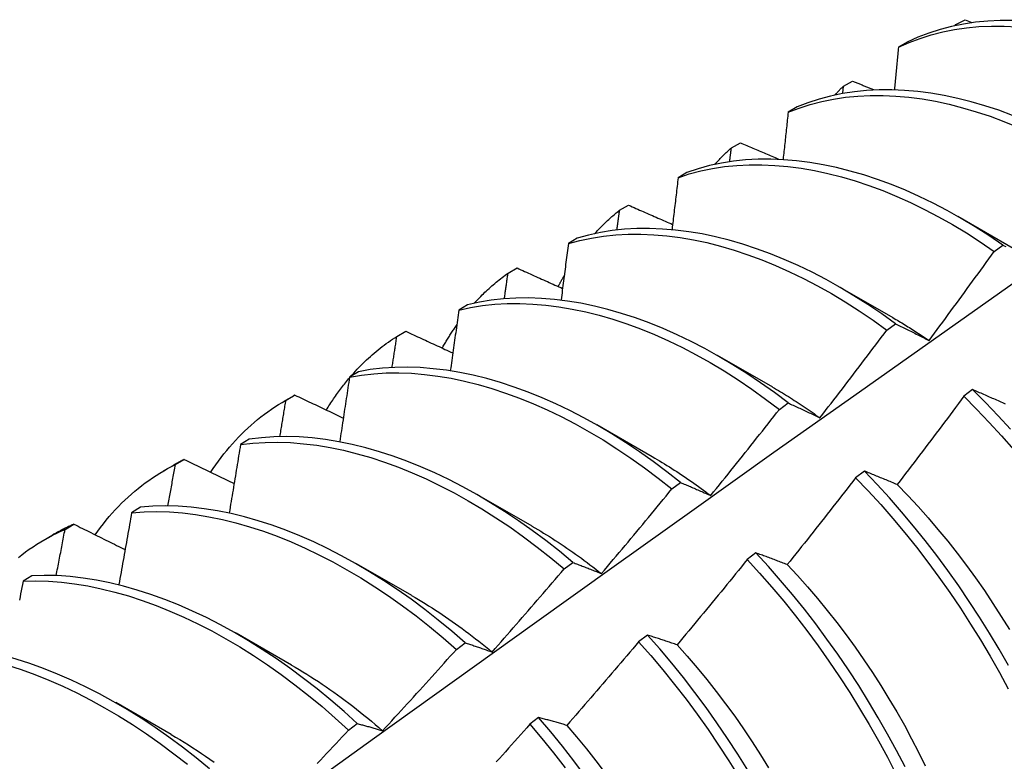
# Model space of a CAD drawing. Header units: inches. Extents: x 17 to 237, y 17 to 149.
# Tile 109 of 115: x 212.242 to 212.527, y 103.413 to 103.628. Entities that reach past the tile are written whole.
import ezdxf

# ---------------------------------------------------------------- set-up
doc = ezdxf.new("R2010")
doc.units = ezdxf.units.IN
doc.header["$MEASUREMENT"] = 0
doc.layers.add('Visible Edges(ANSI)', color=7, linetype='Continuous', lineweight=25)

msp = doc.modelspace()

# ---------------------------------------------------------------- linework, layer by layer
at = {"layer": 'Visible Edges(ANSI)'}
for p, q in [((212.51282, 103.62591), (212.51304, 103.62615)), ((212.51303, 103.62595), (212.51304, 103.62615)), ((212.51304, 103.62615), (212.51568, 103.62758)), ((212.51568, 103.62758), (212.51765, 103.62679)), ((212.49897, 103.62109), (212.49639, 103.61958)), ((212.48051, 103.60838), (212.48313, 103.60982)), ((212.48028, 103.60627), (212.48051, 103.60838)), ((212.46706, 103.60232), (212.46449, 103.60079)), ((212.44807, 103.59048), (212.45069, 103.59193)), ((212.43523, 103.5834), (212.43266, 103.58186)), ((212.41572, 103.57244), (212.41833, 103.5739)), ((212.51356, 103.5707), (212.52957, 103.56148)), ((212.40347, 103.56433), (212.40091, 103.56278)), ((212.52408, 103.56054), (212.52659, 103.56238)), ((212.38347, 103.55426), (212.38607, 103.55573)), ((212.47876, 103.55061), (212.49477, 103.54139)), ((212.37178, 103.54511), (212.36922, 103.54355)), ((212.49303, 103.53774), (212.49554, 103.53959)), ((212.3513, 103.53593), (212.3539, 103.53742)), ((212.44396, 103.53051), (212.45997, 103.5213)), ((212.34016, 103.52573), (212.33761, 103.52416)), ((212.51784, 103.52053), (212.51532, 103.51863)), ((212.31858, 103.5171), (212.32139, 103.51872)), ((212.31922, 103.51746), (212.32181, 103.51896)), ((212.46195, 103.51482), (212.46446, 103.51668)), ((212.40916, 103.51042), (212.42517, 103.50121)), ((212.30861, 103.50621), (212.30606, 103.50462)), ((212.28378, 103.49701), (212.28659, 103.49863)), ((212.28723, 103.49885), (212.28981, 103.50036)), ((212.48654, 103.49695), (212.48401, 103.49504)), ((212.43084, 103.49179), (212.43336, 103.49365)), ((212.37436, 103.49033), (212.39038, 103.48111)), ((212.27712, 103.48653), (212.27458, 103.48493)), ((212.25531, 103.48009), (212.25789, 103.48161)), ((212.24898, 103.47692), (212.2518, 103.47854)), ((212.45519, 103.47327), (212.45266, 103.47136)), ((212.33957, 103.47024), (212.35558, 103.46102)), ((212.3997, 103.46864), (212.40222, 103.47051)), ((212.24568, 103.46669), (212.24315, 103.46508)), ((212.30477, 103.45015), (212.32078, 103.44093)), ((212.42379, 103.44951), (212.42125, 103.44758)), ((212.36853, 103.44538), (212.37105, 103.44726)), ((212.26997, 103.43006), (212.28598, 103.42084)), ((212.33732, 103.42201), (212.33984, 103.4239)), ((212.39232, 103.42565), (212.38978, 103.42372))]:
    msp.add_line(p, q, dxfattribs=at)
at = {"layer": 'Visible Edges(ANSI)', "flags": 128}
for points in [[(212.5295, 103.62736), (212.52583, 103.62735), (212.52222, 103.62717), (212.51867, 103.62682), (212.51519, 103.6263), (212.51179, 103.62561), (212.50846, 103.62474), (212.50521, 103.6237), (212.50205, 103.62248), (212.49897, 103.62109)], [(212.49639, 103.61958), (212.49947, 103.62096), (212.50264, 103.62216), (212.5059, 103.62319), (212.50923, 103.62405), (212.51264, 103.62473), (212.51613, 103.62524), (212.51968, 103.62557), (212.5233, 103.62574), (212.52697, 103.62573), (212.5307, 103.62555)], [(212.49639, 103.61958), (212.49634, 103.61907), (212.4963, 103.61857), (212.49625, 103.61806), (212.4962, 103.61755), (212.49615, 103.61705), (212.4961, 103.61654), (212.49606, 103.61604), (212.49601, 103.61553), (212.49596, 103.61502), (212.49591, 103.61452), (212.49586, 103.61401), (212.49581, 103.6135), (212.49577, 103.613), (212.49572, 103.61249), (212.49567, 103.61198), (212.49562, 103.61147), (212.49557, 103.61097), (212.49552, 103.61046), (212.49547, 103.60995), (212.49542, 103.60944), (212.49537, 103.60894), (212.49532, 103.60843), (212.49527, 103.60792), (212.49523, 103.60741)], [(212.48313, 103.60982), (212.48339, 103.60972), (212.48364, 103.60961), (212.48389, 103.60951), (212.48414, 103.60941), (212.48439, 103.6093), (212.48464, 103.6092), (212.4849, 103.60909), (212.48515, 103.60899), (212.4854, 103.60889), (212.48565, 103.60878), (212.4859, 103.60868), (212.48616, 103.60857), (212.48641, 103.60847), (212.48666, 103.60837), (212.48691, 103.60826), (212.48716, 103.60816), (212.48742, 103.60805), (212.48767, 103.60795), (212.48792, 103.60785), (212.48817, 103.60774), (212.48842, 103.60764), (212.48868, 103.60753), (212.48893, 103.60743), (212.48918, 103.60733)], [(212.52943, 103.59987), (212.52542, 103.60135), (212.52144, 103.60267), (212.51748, 103.60383), (212.51355, 103.60482), (212.50965, 103.60565), (212.50579, 103.60631), (212.50197, 103.6068), (212.4982, 103.60713), (212.49448, 103.60729), (212.49081, 103.60727), (212.4872, 103.60709), (212.48366, 103.60673), (212.48018, 103.6062), (212.47678, 103.60549), (212.47346, 103.60461), (212.47022, 103.60355), (212.46706, 103.60232)], [(212.47803, 103.60581), (212.47813, 103.60592), (212.47823, 103.60603), (212.47833, 103.60614), (212.47843, 103.60625), (212.47854, 103.60636), (212.47864, 103.60647), (212.47874, 103.60658), (212.47884, 103.60669), (212.47894, 103.6068), (212.47905, 103.6069), (212.47915, 103.60701), (212.47925, 103.60712), (212.47936, 103.60723), (212.47946, 103.60733), (212.47956, 103.60744), (212.47967, 103.60754), (212.47977, 103.60765), (212.47988, 103.60776), (212.47998, 103.60786), (212.48009, 103.60797), (212.48019, 103.60807), (212.4803, 103.60817), (212.4804, 103.60828), (212.48051, 103.60838)], [(212.46449, 103.60079), (212.46765, 103.60202), (212.4709, 103.60306), (212.47423, 103.60393), (212.47763, 103.60462), (212.48111, 103.60514), (212.48466, 103.60549), (212.48827, 103.60566), (212.49194, 103.60566), (212.49567, 103.60549), (212.49945, 103.60515), (212.50327, 103.60464), (212.50713, 103.60397), (212.51103, 103.60313), (212.51497, 103.60212), (212.51893, 103.60095), (212.52291, 103.59962), (212.52692, 103.59812), (212.53094, 103.59647)], [(212.46449, 103.60079), (212.46443, 103.60023), (212.46437, 103.59967), (212.46431, 103.5991), (212.46425, 103.59854), (212.46419, 103.59797), (212.46413, 103.59741), (212.46407, 103.59684), (212.46401, 103.59628), (212.46395, 103.59571), (212.46389, 103.59514), (212.46383, 103.59458), (212.46377, 103.59401), (212.46371, 103.59345), (212.46365, 103.59288), (212.46359, 103.59232), (212.46353, 103.59175), (212.46347, 103.59118), (212.46341, 103.59062), (212.46335, 103.59005), (212.46329, 103.58948), (212.46322, 103.58892), (212.46316, 103.58835), (212.4631, 103.58778), (212.46304, 103.58722)], [(212.45069, 103.59193), (212.45114, 103.59174), (212.45159, 103.59154), (212.45205, 103.59135), (212.4525, 103.59116), (212.45296, 103.59096), (212.45341, 103.59077), (212.45387, 103.59057), (212.45432, 103.59038), (212.45478, 103.59019), (212.45524, 103.58999), (212.45569, 103.5898), (212.45615, 103.58961), (212.4566, 103.58941), (212.45706, 103.58922), (212.45751, 103.58902), (212.45797, 103.58883), (212.45843, 103.58864), (212.45888, 103.58844), (212.45934, 103.58825), (212.4598, 103.58806), (212.46025, 103.58786), (212.46071, 103.58767), (212.46117, 103.58748), (212.46162, 103.58728)], [(212.44324, 103.58571), (212.44343, 103.58593), (212.44363, 103.58614), (212.44382, 103.58634), (212.44401, 103.58655), (212.44421, 103.58676), (212.4444, 103.58696), (212.4446, 103.58717), (212.4448, 103.58737), (212.445, 103.58757), (212.4452, 103.58778), (212.4454, 103.58798), (212.4456, 103.58818), (212.4458, 103.58837), (212.446, 103.58857), (212.44621, 103.58877), (212.44641, 103.58896), (212.44661, 103.58915), (212.44682, 103.58935), (212.44703, 103.58954), (212.44723, 103.58973), (212.44744, 103.58992), (212.44765, 103.59011), (212.44786, 103.59029), (212.44807, 103.59048)], [(212.44759, 103.58654), (212.44761, 103.5867), (212.44763, 103.58687), (212.44765, 103.58703), (212.44767, 103.5872), (212.44769, 103.58736), (212.44771, 103.58752), (212.44773, 103.58769), (212.44775, 103.58785), (212.44777, 103.58802), (212.44779, 103.58818), (212.44781, 103.58835), (212.44783, 103.58851), (212.44785, 103.58867), (212.44787, 103.58884), (212.44789, 103.589), (212.44791, 103.58917), (212.44793, 103.58933), (212.44795, 103.5895), (212.44797, 103.58966), (212.44799, 103.58982), (212.44801, 103.58999), (212.44803, 103.59015), (212.44805, 103.59032), (212.44807, 103.59048)], [(212.52659, 103.56238), (212.52259, 103.5651), (212.51857, 103.56767), (212.51455, 103.57009), (212.51051, 103.57236), (212.50647, 103.57447), (212.50244, 103.57642), (212.49841, 103.57822), (212.49439, 103.57985), (212.49039, 103.58133), (212.4864, 103.58264), (212.48244, 103.58379), (212.47851, 103.58478), (212.47462, 103.5856), (212.47076, 103.58626), (212.46694, 103.58675), (212.46317, 103.58707), (212.45945, 103.58722), (212.45579, 103.5872), (212.45218, 103.587), (212.44865, 103.58663), (212.44518, 103.58609), (212.44178, 103.58537), (212.43846, 103.58447), (212.43523, 103.5834)], [(212.43266, 103.58186), (212.4359, 103.58293), (212.43922, 103.58381), (212.44263, 103.58452), (212.4461, 103.58505), (212.44964, 103.5854), (212.45325, 103.58558), (212.45692, 103.58559), (212.46064, 103.58543), (212.46442, 103.5851), (212.46824, 103.58459), (212.4721, 103.58393), (212.476, 103.58309), (212.47993, 103.58209), (212.48389, 103.58092), (212.48788, 103.5796), (212.49188, 103.57811), (212.4959, 103.57646), (212.49993, 103.57465), (212.50397, 103.57269), (212.50801, 103.57057), (212.51204, 103.56829), (212.51607, 103.56586), (212.52008, 103.56327), (212.52408, 103.56054)], [(212.43266, 103.58186), (212.43259, 103.58124), (212.43252, 103.58062), (212.43244, 103.58), (212.43237, 103.57938), (212.4323, 103.57876), (212.43223, 103.57814), (212.43215, 103.57752), (212.43208, 103.57689), (212.43201, 103.57627), (212.43194, 103.57565), (212.43186, 103.57503), (212.43179, 103.57441), (212.43172, 103.57378), (212.43164, 103.57316), (212.43157, 103.57254), (212.4315, 103.57192), (212.43142, 103.57129), (212.43135, 103.57067), (212.43128, 103.57005), (212.4312, 103.56942), (212.43113, 103.5688), (212.43105, 103.56818), (212.43098, 103.56755), (212.4309, 103.56693)], [(212.40845, 103.56561), (212.40874, 103.56592), (212.40902, 103.56623), (212.40931, 103.56654), (212.4096, 103.56684), (212.40989, 103.56715), (212.41018, 103.56745), (212.41047, 103.56774), (212.41077, 103.56804), (212.41107, 103.56833), (212.41137, 103.56862), (212.41167, 103.56891), (212.41197, 103.5692), (212.41227, 103.56948), (212.41258, 103.56976), (212.41288, 103.57004), (212.41319, 103.57032), (212.4135, 103.57059), (212.41382, 103.57086), (212.41413, 103.57113), (212.41444, 103.5714), (212.41476, 103.57166), (212.41508, 103.57192), (212.4154, 103.57218), (212.41572, 103.57244)], [(212.41497, 103.56674), (212.415, 103.56698), (212.41503, 103.56722), (212.41507, 103.56746), (212.4151, 103.56769), (212.41513, 103.56793), (212.41516, 103.56817), (212.41519, 103.56841), (212.41522, 103.56864), (212.41525, 103.56888), (212.41529, 103.56912), (212.41532, 103.56936), (212.41535, 103.56959), (212.41538, 103.56983), (212.41541, 103.57007), (212.41544, 103.5703), (212.41547, 103.57054), (212.4155, 103.57078), (212.41554, 103.57102), (212.41557, 103.57125), (212.4156, 103.57149), (212.41563, 103.57173), (212.41566, 103.57197), (212.41569, 103.5722), (212.41572, 103.57244)], [(212.41833, 103.5739), (212.41886, 103.57367), (212.41939, 103.57344), (212.41992, 103.5732), (212.42045, 103.57297), (212.42098, 103.57274), (212.42151, 103.57251), (212.42204, 103.57227), (212.42257, 103.57204), (212.4231, 103.57181), (212.42363, 103.57158), (212.42416, 103.57135), (212.42469, 103.57111), (212.42522, 103.57088), (212.42575, 103.57065), (212.42628, 103.57042), (212.42681, 103.57018), (212.42735, 103.56995), (212.42788, 103.56972), (212.42841, 103.56949), (212.42894, 103.56926), (212.42947, 103.56903), (212.43001, 103.56879), (212.43054, 103.56856), (212.43107, 103.56833)], [(212.49554, 103.53959), (212.49156, 103.54245), (212.48756, 103.54515), (212.48354, 103.54771), (212.47951, 103.55012), (212.47547, 103.55238), (212.47144, 103.55448), (212.4674, 103.55642), (212.46337, 103.55821), (212.45935, 103.55984), (212.45535, 103.56131), (212.45137, 103.56262), (212.44741, 103.56377), (212.44348, 103.56475), (212.43958, 103.56557), (212.43573, 103.56622), (212.43191, 103.5667), (212.42814, 103.56701), (212.42443, 103.56715), (212.42077, 103.56712), (212.41717, 103.56692), (212.41363, 103.56654), (212.41017, 103.56598), (212.40678, 103.56524), (212.40347, 103.56433)], [(212.40091, 103.56278), (212.40422, 103.56368), (212.40762, 103.5644), (212.41109, 103.56495), (212.41463, 103.56532), (212.41823, 103.56551), (212.4219, 103.56553), (212.42562, 103.56537), (212.42939, 103.56505), (212.43321, 103.56455), (212.43707, 103.56389), (212.44096, 103.56306), (212.4449, 103.56206), (212.44886, 103.5609), (212.45284, 103.55958), (212.45685, 103.5581), (212.46087, 103.55645), (212.4649, 103.55465), (212.46893, 103.5527), (212.47297, 103.55058), (212.47701, 103.54832), (212.48103, 103.5459), (212.48505, 103.54333), (212.48905, 103.54061), (212.49303, 103.53774)], [(212.40091, 103.56278), (212.40082, 103.56211), (212.40074, 103.56143), (212.40065, 103.56076), (212.40056, 103.56008), (212.40048, 103.55941), (212.40039, 103.55873), (212.40031, 103.55806), (212.40022, 103.55738), (212.40013, 103.55671), (212.40005, 103.55603), (212.39996, 103.55535), (212.39987, 103.55468), (212.39978, 103.554), (212.3997, 103.55333), (212.39961, 103.55265), (212.39952, 103.55197), (212.39943, 103.5513), (212.39935, 103.55062), (212.39926, 103.54994), (212.39917, 103.54927), (212.39908, 103.54859), (212.39899, 103.54791), (212.3989, 103.54723), (212.39881, 103.54656)], [(212.50525, 103.53475), (212.50605, 103.53582), (212.50684, 103.53689), (212.50763, 103.53795), (212.50842, 103.53902), (212.50922, 103.54009), (212.51001, 103.54116), (212.51079, 103.54223), (212.51158, 103.54331), (212.51237, 103.54438), (212.51316, 103.54545), (212.51394, 103.54652), (212.51473, 103.5476), (212.51551, 103.54867), (212.5163, 103.54975), (212.51708, 103.55082), (212.51786, 103.5519), (212.51864, 103.55298), (212.51942, 103.55406), (212.5202, 103.55514), (212.52098, 103.55621), (212.52176, 103.55729), (212.52253, 103.55838), (212.52331, 103.55946), (212.52408, 103.56054)], [(212.52659, 103.56238), (212.52701, 103.56216), (212.52743, 103.56195)], [(212.38607, 103.55573), (212.38662, 103.55549), (212.38716, 103.55524), (212.38771, 103.55499), (212.38826, 103.55474), (212.38881, 103.5545), (212.38935, 103.55425), (212.3899, 103.554), (212.39045, 103.55375), (212.391, 103.55351), (212.39155, 103.55326), (212.39209, 103.55301), (212.39264, 103.55277), (212.39319, 103.55252), (212.39374, 103.55227), (212.39429, 103.55203), (212.39484, 103.55178), (212.39539, 103.55153), (212.39594, 103.55129), (212.39649, 103.55104), (212.39704, 103.55079), (212.39759, 103.55055), (212.39814, 103.5503), (212.39869, 103.55005), (212.39924, 103.54981)], [(212.37367, 103.54551), (212.37404, 103.54592), (212.37442, 103.54632), (212.3748, 103.54673), (212.37519, 103.54713), (212.37557, 103.54752), (212.37596, 103.54792), (212.37636, 103.5483), (212.37675, 103.54869), (212.37715, 103.54907), (212.37755, 103.54944), (212.37796, 103.54981), (212.37836, 103.55018), (212.37877, 103.55054), (212.37919, 103.5509), (212.3796, 103.55126), (212.38002, 103.55161), (212.38044, 103.55195), (212.38086, 103.5523), (212.38129, 103.55263), (212.38172, 103.55297), (212.38215, 103.5533), (212.38259, 103.55362), (212.38303, 103.55394), (212.38347, 103.55426)], [(212.38241, 103.54688), (212.38246, 103.54719), (212.3825, 103.5475), (212.38255, 103.54781), (212.38259, 103.54811), (212.38264, 103.54842), (212.38268, 103.54873), (212.38272, 103.54904), (212.38277, 103.54934), (212.38281, 103.54965), (212.38286, 103.54996), (212.3829, 103.55027), (212.38294, 103.55057), (212.38299, 103.55088), (212.38303, 103.55119), (212.38307, 103.55149), (212.38312, 103.5518), (212.38316, 103.55211), (212.38321, 103.55242), (212.38325, 103.55272), (212.38329, 103.55303), (212.38334, 103.55334), (212.38338, 103.55364), (212.38342, 103.55395), (212.38347, 103.55426)], [(212.39796, 103.55033), (212.39804, 103.55047), (212.39811, 103.55062), (212.39819, 103.55077), (212.39827, 103.55091), (212.39834, 103.55106), (212.39842, 103.5512), (212.3985, 103.55135), (212.39858, 103.55149), (212.39866, 103.55164), (212.39873, 103.55178), (212.39881, 103.55193), (212.39889, 103.55207), (212.39897, 103.55221), (212.39905, 103.55236), (212.39913, 103.5525), (212.39921, 103.55264), (212.39929, 103.55279), (212.39937, 103.55293), (212.39945, 103.55307), (212.39953, 103.55321), (212.39961, 103.55335), (212.3997, 103.5535), (212.39978, 103.55364), (212.39986, 103.55378)], [(212.0888, 103.23394), (212.1122, 103.25104), (212.13557, 103.2681), (212.15892, 103.28512), (212.18224, 103.3021), (212.20553, 103.31904), (212.2288, 103.33594), (212.25204, 103.3528), (212.27526, 103.36961), (212.29847, 103.38638), (212.32165, 103.4031), (212.34481, 103.41978), (212.36795, 103.4364), (212.39108, 103.45298), (212.41419, 103.4695), (212.43729, 103.48598), (212.46038, 103.5024), (212.48346, 103.51877), (212.50652, 103.53508), (212.52958, 103.55133)], [(212.46446, 103.51668), (212.4605, 103.51967), (212.45652, 103.52251), (212.45252, 103.5252), (212.4485, 103.52775), (212.44447, 103.53015), (212.44044, 103.53239), (212.4364, 103.53449), (212.43236, 103.53642), (212.42833, 103.53821), (212.42431, 103.53983), (212.42031, 103.5413), (212.41633, 103.5426), (212.41237, 103.54374), (212.40844, 103.54472), (212.40455, 103.54553), (212.40069, 103.54617), (212.39688, 103.54665), (212.39312, 103.54695), (212.3894, 103.54709), (212.38575, 103.54704), (212.38215, 103.54683), (212.37862, 103.54643), (212.37517, 103.54586), (212.37178, 103.54511)], [(212.36922, 103.54355), (212.36912, 103.54282), (212.36902, 103.5421), (212.36892, 103.54137), (212.36882, 103.54064), (212.36872, 103.53992), (212.36862, 103.53919), (212.36852, 103.53846), (212.36842, 103.53774), (212.36832, 103.53701), (212.36821, 103.53628), (212.36811, 103.53556), (212.36801, 103.53483), (212.36791, 103.5341), (212.36781, 103.53337), (212.3677, 103.53265), (212.3676, 103.53192), (212.3675, 103.53119), (212.36739, 103.53046), (212.36729, 103.52973), (212.36719, 103.52901), (212.36708, 103.52828), (212.36698, 103.52755), (212.36687, 103.52682), (212.36677, 103.52609)], [(212.36922, 103.54355), (212.37261, 103.54429), (212.37608, 103.54485), (212.37961, 103.54523), (212.38321, 103.54543), (212.38687, 103.54546), (212.39059, 103.54531), (212.39436, 103.545), (212.39817, 103.54451), (212.40203, 103.54385), (212.40593, 103.54303), (212.40986, 103.54204), (212.41382, 103.54088), (212.4178, 103.53957), (212.42181, 103.53809), (212.42583, 103.53645), (212.42986, 103.53466), (212.43389, 103.53271), (212.43793, 103.5306), (212.44197, 103.52835), (212.446, 103.52594), (212.45001, 103.52338), (212.45401, 103.52067), (212.45799, 103.51782), (212.46195, 103.51482)], [(212.49478, 103.54136), (212.49521, 103.54111), (212.49565, 103.54086), (212.49609, 103.5406), (212.49653, 103.54034), (212.49697, 103.54008), (212.4974, 103.53982), (212.49784, 103.53956), (212.49828, 103.53929), (212.49872, 103.53902), (212.49915, 103.53875), (212.49959, 103.53848), (212.50003, 103.53821), (212.50046, 103.53793), (212.5009, 103.53765), (212.50134, 103.53737), (212.50177, 103.53709), (212.50221, 103.5368), (212.50264, 103.53652), (212.50308, 103.53623), (212.50351, 103.53594), (212.50395, 103.53564), (212.50438, 103.53535), (212.50482, 103.53505), (212.50525, 103.53475)], [(212.3644, 103.5325), (212.36457, 103.5328), (212.36474, 103.5331), (212.36491, 103.53339), (212.36508, 103.53369), (212.36526, 103.53398), (212.36543, 103.53428), (212.3656, 103.53457), (212.36578, 103.53486), (212.36596, 103.53515), (212.36613, 103.53543), (212.36631, 103.53572), (212.36649, 103.53601), (212.36667, 103.53629), (212.36686, 103.53657), (212.36704, 103.53686), (212.36722, 103.53714), (212.36741, 103.53742), (212.36759, 103.5377), (212.36778, 103.53797), (212.36797, 103.53825), (212.36816, 103.53852), (212.36835, 103.5388), (212.36854, 103.53907), (212.36873, 103.53934)], [(212.47368, 103.51237), (212.47449, 103.51342), (212.47531, 103.51447), (212.47612, 103.51552), (212.47694, 103.51657), (212.47775, 103.51762), (212.47856, 103.51868), (212.47937, 103.51973), (212.48018, 103.52078), (212.48099, 103.52184), (212.4818, 103.52289), (212.48261, 103.52395), (212.48341, 103.52501), (212.48422, 103.52606), (212.48502, 103.52712), (212.48583, 103.52818), (212.48663, 103.52924), (212.48743, 103.5303), (212.48824, 103.53136), (212.48904, 103.53242), (212.48984, 103.53349), (212.49064, 103.53455), (212.49143, 103.53561), (212.49223, 103.53668), (212.49303, 103.53774)], [(212.49554, 103.53959), (212.49593, 103.5394), (212.49633, 103.53921), (212.49673, 103.53901), (212.49713, 103.53882), (212.49753, 103.53862), (212.49793, 103.53843), (212.49833, 103.53823), (212.49873, 103.53803), (212.49913, 103.53783), (212.49953, 103.53763), (212.49994, 103.53743), (212.50034, 103.53723), (212.50075, 103.53703), (212.50115, 103.53683), (212.50156, 103.53662), (212.50197, 103.53642), (212.50237, 103.53621), (212.50278, 103.53601), (212.50319, 103.5358), (212.5036, 103.53559), (212.50401, 103.53538), (212.50443, 103.53517), (212.50484, 103.53496), (212.50525, 103.53475)], [(212.33782, 103.52419), (212.33832, 103.52476), (212.33883, 103.52533), (212.33934, 103.5259), (212.33986, 103.52645), (212.34038, 103.527), (212.34091, 103.52754), (212.34144, 103.52807), (212.34198, 103.52859), (212.34252, 103.52911), (212.34307, 103.52962), (212.34363, 103.53012), (212.34418, 103.53062), (212.34475, 103.5311), (212.34532, 103.53158), (212.34589, 103.53205), (212.34647, 103.53252), (212.34706, 103.53297), (212.34765, 103.53342), (212.34825, 103.53386), (212.34885, 103.53429), (212.34945, 103.53471), (212.35006, 103.53513), (212.35068, 103.53553), (212.3513, 103.53593)], [(212.34992, 103.52696), (212.34997, 103.52733), (212.35003, 103.52771), (212.35009, 103.52808), (212.35015, 103.52846), (212.35021, 103.52883), (212.35027, 103.5292), (212.35032, 103.52958), (212.35038, 103.52995), (212.35044, 103.53033), (212.3505, 103.5307), (212.35056, 103.53107), (212.35061, 103.53145), (212.35067, 103.53182), (212.35073, 103.5322), (212.35079, 103.53257), (212.35084, 103.53294), (212.3509, 103.53332), (212.35096, 103.53369), (212.35102, 103.53407), (212.35107, 103.53444), (212.35113, 103.53481), (212.35119, 103.53519), (212.35124, 103.53556), (212.3513, 103.53593)], [(212.3539, 103.53742), (212.35446, 103.53716), (212.35503, 103.5369), (212.35559, 103.53663), (212.35615, 103.53637), (212.35672, 103.53611), (212.35728, 103.53585), (212.35785, 103.53559), (212.35842, 103.53532), (212.35898, 103.53506), (212.35955, 103.5348), (212.36011, 103.53454), (212.36068, 103.53428), (212.36125, 103.53401), (212.36181, 103.53375), (212.36238, 103.53349), (212.36295, 103.53323), (212.36351, 103.53297), (212.36408, 103.53271), (212.36465, 103.53244), (212.36522, 103.53218), (212.36578, 103.53192), (212.36635, 103.53166), (212.36692, 103.5314), (212.36749, 103.53114)], [(212.43336, 103.49365), (212.42943, 103.49677), (212.42547, 103.49974), (212.42149, 103.50257), (212.41749, 103.50525), (212.41347, 103.50779), (212.40944, 103.51017), (212.4054, 103.51241), (212.40136, 103.5145), (212.39732, 103.51643), (212.39329, 103.51821), (212.38927, 103.51983), (212.38527, 103.52129), (212.38129, 103.52258), (212.37733, 103.52372), (212.37341, 103.52469), (212.36952, 103.5255), (212.36566, 103.52613), (212.36185, 103.5266), (212.35809, 103.5269), (212.35438, 103.52702), (212.35073, 103.52696), (212.34714, 103.52673), (212.34362, 103.52632), (212.34016, 103.52573)], [(212.33089, 103.51459), (212.33115, 103.51501), (212.33141, 103.51543), (212.33167, 103.51585), (212.33193, 103.51626), (212.3322, 103.51667), (212.33247, 103.51708), (212.33274, 103.51749), (212.33301, 103.51789), (212.33329, 103.51829), (212.33356, 103.51869), (212.33384, 103.51909), (212.33412, 103.51948), (212.33441, 103.51987), (212.33469, 103.52026), (212.33498, 103.52065), (212.33527, 103.52103), (212.33556, 103.52141), (212.33585, 103.52179), (212.33615, 103.52216), (212.33645, 103.52254), (212.33675, 103.52291), (212.33705, 103.52327), (212.33735, 103.52364), (212.33766, 103.524)], [(212.33761, 103.52416), (212.3375, 103.52339), (212.33738, 103.52261), (212.33726, 103.52184), (212.33715, 103.52106), (212.33703, 103.52029), (212.33691, 103.51951), (212.33679, 103.51874), (212.33668, 103.51796), (212.33656, 103.51718), (212.33644, 103.51641), (212.33632, 103.51563), (212.3362, 103.51486), (212.33609, 103.51408), (212.33597, 103.5133), (212.33585, 103.51253), (212.33573, 103.51175), (212.33561, 103.51097), (212.33549, 103.5102), (212.33537, 103.50942), (212.33525, 103.50864), (212.33513, 103.50787), (212.33501, 103.50709), (212.33489, 103.50631), (212.33476, 103.50553)], [(212.33761, 103.52416), (212.34107, 103.52474), (212.3446, 103.52514), (212.34819, 103.52535), (212.35185, 103.52539), (212.35556, 103.52526), (212.35933, 103.52495), (212.36314, 103.52447), (212.367, 103.52382), (212.37089, 103.523), (212.37482, 103.52202), (212.37878, 103.52087), (212.38276, 103.51956), (212.38677, 103.51809), (212.39079, 103.51645), (212.39482, 103.51466), (212.39886, 103.51272), (212.40289, 103.51062), (212.40693, 103.50837), (212.41096, 103.50597), (212.41498, 103.50343), (212.41898, 103.50073), (212.42296, 103.49789), (212.42692, 103.49491), (212.43084, 103.49179)], [(212.45998, 103.52126), (212.46055, 103.52093), (212.46113, 103.52059), (212.4617, 103.52026), (212.46228, 103.51992), (212.46285, 103.51957), (212.46342, 103.51922), (212.464, 103.51887), (212.46457, 103.51852), (212.46514, 103.51816), (212.46571, 103.5178), (212.46628, 103.51743), (212.46686, 103.51706), (212.46743, 103.51669), (212.468, 103.51632), (212.46857, 103.51594), (212.46914, 103.51556), (212.46971, 103.51517), (212.47028, 103.51478), (212.47084, 103.51439), (212.47141, 103.51399), (212.47198, 103.51359), (212.47255, 103.51319), (212.47311, 103.51278), (212.47368, 103.51237)], [(212.52742, 103.51631), (212.52699, 103.5165), (212.52657, 103.51669), (212.52615, 103.51688), (212.52572, 103.51707), (212.5253, 103.51726), (212.52488, 103.51745), (212.52446, 103.51764), (212.52404, 103.51783), (212.52362, 103.51801), (212.5232, 103.5182), (212.52279, 103.51838), (212.52237, 103.51856), (212.52195, 103.51875), (212.52154, 103.51893), (212.52113, 103.51911), (212.52071, 103.51929), (212.5203, 103.51947), (212.51989, 103.51965), (212.51948, 103.51983), (212.51907, 103.52), (212.51866, 103.52018), (212.51825, 103.52035), (212.51784, 103.52053)], [(212.5288, 103.50906), (212.52521, 103.51299), (212.52156, 103.51682), (212.51784, 103.52053)], [(212.32181, 103.51896), (212.32179, 103.51895), (212.32178, 103.51894), (212.32176, 103.51893), (212.32174, 103.51892), (212.32172, 103.51891), (212.32171, 103.5189), (212.32169, 103.51889), (212.32167, 103.51888), (212.32165, 103.51887), (212.32164, 103.51886), (212.32162, 103.51885), (212.3216, 103.51884), (212.32158, 103.51883), (212.32157, 103.51882), (212.32155, 103.51881), (212.32153, 103.5188), (212.32151, 103.51879), (212.3215, 103.51878), (212.32148, 103.51877), (212.32146, 103.51876), (212.32145, 103.51875), (212.32143, 103.51874), (212.32141, 103.51873), (212.32139, 103.51872)], [(212.32181, 103.51896), (212.32239, 103.51869), (212.32297, 103.51841), (212.32355, 103.51813), (212.32414, 103.51785), (212.32472, 103.51758), (212.3253, 103.5173), (212.32588, 103.51702), (212.32647, 103.51675), (212.32705, 103.51647), (212.32763, 103.51619), (212.32821, 103.51592), (212.3288, 103.51564), (212.32938, 103.51536), (212.32997, 103.51509), (212.33055, 103.51481), (212.33113, 103.51453), (212.33172, 103.51426), (212.3323, 103.51398), (212.33289, 103.5137), (212.33347, 103.51343), (212.33406, 103.51315), (212.33464, 103.51287), (212.33523, 103.5126), (212.33582, 103.51232)], [(212.51532, 103.51863), (212.51452, 103.51755), (212.51373, 103.51648), (212.51294, 103.51541), (212.51214, 103.51434), (212.51134, 103.51327), (212.51055, 103.5122), (212.50975, 103.51113), (212.50895, 103.51006), (212.50815, 103.50899), (212.50735, 103.50793), (212.50655, 103.50686), (212.50575, 103.50579), (212.50494, 103.50473), (212.50414, 103.50366), (212.50333, 103.5026), (212.50253, 103.50154), (212.50172, 103.50047), (212.50092, 103.49941), (212.50011, 103.49835), (212.4993, 103.49729), (212.49849, 103.49623), (212.49768, 103.49517), (212.49687, 103.49411), (212.49606, 103.49306)], [(212.51532, 103.51863), (212.51903, 103.51491), (212.52267, 103.51107), (212.52626, 103.50713), (212.52978, 103.5031)], [(212.29742, 103.49658), (212.29816, 103.49769), (212.29891, 103.49877), (212.29968, 103.49984), (212.30046, 103.50089), (212.30125, 103.50192), (212.30207, 103.50292), (212.30289, 103.50391), (212.30374, 103.50488), (212.30459, 103.50583), (212.30547, 103.50675), (212.30636, 103.50766), (212.30726, 103.50855), (212.30818, 103.50941), (212.30911, 103.51025), (212.31006, 103.51107), (212.31102, 103.51187), (212.31199, 103.51265), (212.31298, 103.51341), (212.31399, 103.51414), (212.31501, 103.51485), (212.31604, 103.51554), (212.31709, 103.5162), (212.31815, 103.51685), (212.31922, 103.51746)], [(212.31748, 103.50696), (212.31755, 103.5074), (212.31762, 103.50784), (212.3177, 103.50827), (212.31777, 103.50871), (212.31784, 103.50915), (212.31792, 103.50959), (212.31799, 103.51003), (212.31806, 103.51046), (212.31814, 103.5109), (212.31821, 103.51134), (212.31828, 103.51178), (212.31835, 103.51222), (212.31843, 103.51265), (212.3185, 103.51309), (212.31857, 103.51353), (212.31865, 103.51397), (212.31872, 103.5144), (212.31879, 103.51484), (212.31886, 103.51528), (212.31893, 103.51572), (212.31901, 103.51615), (212.31908, 103.51659), (212.31915, 103.51703), (212.31922, 103.51746)], [(212.44209, 103.48989), (212.44292, 103.49092), (212.44376, 103.49195), (212.4446, 103.49298), (212.44543, 103.49401), (212.44626, 103.49505), (212.4471, 103.49608), (212.44793, 103.49712), (212.44876, 103.49815), (212.44959, 103.49919), (212.45042, 103.50023), (212.45125, 103.50127), (212.45208, 103.5023), (212.4529, 103.50334), (212.45373, 103.50438), (212.45456, 103.50542), (212.45538, 103.50647), (212.4562, 103.50751), (212.45703, 103.50855), (212.45785, 103.5096), (212.45867, 103.51064), (212.45949, 103.51168), (212.46031, 103.51273), (212.46113, 103.51378), (212.46195, 103.51482)], [(212.46446, 103.51668), (212.46484, 103.51651), (212.46521, 103.51634), (212.46559, 103.51617), (212.46597, 103.516), (212.46635, 103.51583), (212.46673, 103.51565), (212.46711, 103.51548), (212.46749, 103.5153), (212.46787, 103.51513), (212.46825, 103.51495), (212.46863, 103.51477), (212.46902, 103.51459), (212.4694, 103.51441), (212.46979, 103.51423), (212.47017, 103.51405), (212.47056, 103.51387), (212.47095, 103.51368), (212.47133, 103.5135), (212.47172, 103.51331), (212.47211, 103.51313), (212.4725, 103.51294), (212.47289, 103.51275), (212.47329, 103.51256), (212.47368, 103.51237)], [(212.40222, 103.47051), (212.39833, 103.47375), (212.3944, 103.47685), (212.39044, 103.4798), (212.38645, 103.48262), (212.38245, 103.48529), (212.37843, 103.48782), (212.3744, 103.4902), (212.37036, 103.49243), (212.36632, 103.49451), (212.36228, 103.49644), (212.35825, 103.49821), (212.35423, 103.49983), (212.35023, 103.50128), (212.34625, 103.50257), (212.3423, 103.5037), (212.33837, 103.50467), (212.33448, 103.50547), (212.33063, 103.5061), (212.32682, 103.50655), (212.32307, 103.50684), (212.31936, 103.50695), (212.31571, 103.50688), (212.31213, 103.50663), (212.30861, 103.50621)], [(212.30606, 103.50462), (212.30593, 103.5038), (212.3058, 103.50298), (212.30566, 103.50216), (212.30553, 103.50134), (212.3054, 103.50052), (212.30526, 103.49969), (212.30513, 103.49887), (212.30499, 103.49805), (212.30486, 103.49723), (212.30472, 103.49641), (212.30459, 103.49558), (212.30445, 103.49476), (212.30431, 103.49394), (212.30418, 103.49312), (212.30404, 103.49229), (212.3039, 103.49147), (212.30377, 103.49065), (212.30363, 103.48982), (212.30349, 103.489), (212.30335, 103.48818), (212.30322, 103.48735), (212.30308, 103.48653), (212.30294, 103.4857), (212.3028, 103.48488)], [(212.30606, 103.50462), (212.30959, 103.50504), (212.31318, 103.50527), (212.31683, 103.50532), (212.32054, 103.5052), (212.3243, 103.5049), (212.32811, 103.50443), (212.33196, 103.50379), (212.33586, 103.50298), (212.33978, 103.502), (212.34374, 103.50086), (212.34772, 103.49955), (212.35173, 103.49809), (212.35575, 103.49646), (212.35978, 103.49468), (212.36382, 103.49274), (212.36786, 103.49064), (212.37189, 103.4884), (212.37592, 103.48601), (212.37994, 103.48347), (212.38394, 103.48079), (212.38793, 103.47796), (212.39188, 103.47499), (212.39581, 103.47188), (212.3997, 103.46864)], [(212.42518, 103.50115), (212.42589, 103.50074), (212.4266, 103.50033), (212.42731, 103.49991), (212.42802, 103.49948), (212.42873, 103.49905), (212.42944, 103.49862), (212.43015, 103.49818), (212.43086, 103.49773), (212.43156, 103.49728), (212.43227, 103.49682), (212.43298, 103.49636), (212.43368, 103.4959), (212.43439, 103.49542), (212.43509, 103.49495), (212.43579, 103.49446), (212.4365, 103.49398), (212.4372, 103.49348), (212.4379, 103.49298), (212.4386, 103.49248), (212.4393, 103.49197), (212.44, 103.49146), (212.44069, 103.49094), (212.44139, 103.49042), (212.44209, 103.48989)], [(212.264, 103.47849), (212.26478, 103.47959), (212.26559, 103.48067), (212.26641, 103.48173), (212.26724, 103.48277), (212.2681, 103.48379), (212.26896, 103.48479), (212.26985, 103.48576), (212.27075, 103.48671), (212.27166, 103.48764), (212.2726, 103.48855), (212.27354, 103.48944), (212.27451, 103.49031), (212.27548, 103.49115), (212.27648, 103.49197), (212.27749, 103.49276), (212.27851, 103.49354), (212.27955, 103.49428), (212.2806, 103.49501), (212.28167, 103.49571), (212.28275, 103.49639), (212.28385, 103.49704), (212.28496, 103.49767), (212.28609, 103.49827), (212.28723, 103.49885)], [(212.28509, 103.48689), (212.28518, 103.48739), (212.28527, 103.48789), (212.28536, 103.48839), (212.28545, 103.48888), (212.28554, 103.48938), (212.28563, 103.48988), (212.28572, 103.49038), (212.28581, 103.49088), (212.2859, 103.49138), (212.28599, 103.49188), (212.28608, 103.49237), (212.28617, 103.49287), (212.28626, 103.49337), (212.28634, 103.49387), (212.28643, 103.49437), (212.28652, 103.49487), (212.28661, 103.49536), (212.2867, 103.49586), (212.28679, 103.49636), (212.28688, 103.49686), (212.28696, 103.49736), (212.28705, 103.49785), (212.28714, 103.49835), (212.28723, 103.49885)], [(212.28981, 103.50036), (212.28967, 103.50029), (212.28954, 103.50022), (212.2894, 103.50015), (212.28927, 103.50008), (212.28913, 103.50002), (212.289, 103.49995), (212.28886, 103.49988), (212.28873, 103.4998), (212.28859, 103.49973), (212.28846, 103.49966), (212.28832, 103.49959), (212.28819, 103.49952), (212.28806, 103.49945), (212.28792, 103.49937), (212.28779, 103.4993), (212.28766, 103.49923), (212.28752, 103.49915), (212.28739, 103.49908), (212.28726, 103.49901), (212.28713, 103.49893), (212.28699, 103.49886), (212.28686, 103.49878), (212.28673, 103.4987), (212.2866, 103.49863)], [(212.28981, 103.50036), (212.29041, 103.50007), (212.291, 103.49978), (212.2916, 103.49948), (212.2922, 103.49919), (212.2928, 103.4989), (212.2934, 103.49861), (212.294, 103.49832), (212.2946, 103.49802), (212.2952, 103.49773), (212.2958, 103.49744), (212.2964, 103.49715), (212.297, 103.49686), (212.2976, 103.49657), (212.2982, 103.49627), (212.2988, 103.49598), (212.2994, 103.49569), (212.3, 103.4954), (212.3006, 103.49511), (212.3012, 103.49482), (212.30181, 103.49452), (212.30241, 103.49423), (212.30301, 103.49394), (212.30361, 103.49365), (212.30422, 103.49336)], [(212.48401, 103.49504), (212.4832, 103.49398), (212.48238, 103.49293), (212.48156, 103.49188), (212.48075, 103.49082), (212.47993, 103.48977), (212.47911, 103.48872), (212.47829, 103.48767), (212.47747, 103.48662), (212.47665, 103.48557), (212.47582, 103.48452), (212.475, 103.48347), (212.47418, 103.48242), (212.47335, 103.48138), (212.47253, 103.48033), (212.4717, 103.47929), (212.47087, 103.47824), (212.47005, 103.4772), (212.46922, 103.47615), (212.46839, 103.47511), (212.46756, 103.47407), (212.46673, 103.47303), (212.46589, 103.47199), (212.46506, 103.47095), (212.46423, 103.46991)], [(212.48401, 103.49504), (212.48767, 103.49122), (212.49126, 103.48729), (212.49478, 103.48326), (212.49823, 103.47913), (212.50161, 103.47492), (212.50491, 103.47062), (212.50813, 103.46625), (212.51127, 103.4618), (212.51432, 103.45729), (212.51728, 103.45272), (212.52015, 103.4481), (212.52292, 103.44342), (212.5256, 103.43871), (212.52817, 103.43396)], [(212.49606, 103.49306), (212.49565, 103.49323), (212.49525, 103.4934), (212.49484, 103.49357), (212.49444, 103.49374), (212.49404, 103.49391), (212.49364, 103.49407), (212.49324, 103.49424), (212.49283, 103.49441), (212.49244, 103.49457), (212.49204, 103.49474), (212.49164, 103.4949), (212.49124, 103.49506), (212.49085, 103.49522), (212.49045, 103.49538), (212.49006, 103.49554), (212.48966, 103.4957), (212.48927, 103.49586), (212.48888, 103.49602), (212.48849, 103.49618), (212.4881, 103.49633), (212.48771, 103.49649), (212.48732, 103.49664), (212.48693, 103.4968), (212.48654, 103.49695)], [(212.52821, 103.44069), (212.52553, 103.4454), (212.52274, 103.45007), (212.51987, 103.45469), (212.5169, 103.45926), (212.51384, 103.46376), (212.5107, 103.4682), (212.50747, 103.47257), (212.50417, 103.47686), (212.50078, 103.48107), (212.49733, 103.48519), (212.4938, 103.48921), (212.4902, 103.49313), (212.48654, 103.49695)], [(212.43336, 103.49365), (212.43371, 103.49351), (212.43407, 103.49336), (212.43442, 103.49321), (212.43478, 103.49306), (212.43514, 103.49291), (212.4355, 103.49276), (212.43586, 103.49261), (212.43622, 103.49246), (212.43658, 103.4923), (212.43694, 103.49215), (212.43731, 103.49199), (212.43767, 103.49184), (212.43803, 103.49168), (212.4384, 103.49152), (212.43876, 103.49136), (212.43913, 103.4912), (212.4395, 103.49104), (212.43987, 103.49088), (212.44023, 103.49072), (212.4406, 103.49055), (212.44097, 103.49039), (212.44134, 103.49022), (212.44171, 103.49005), (212.44209, 103.48989)], [(212.49606, 103.49306), (212.49908, 103.48994), (212.50206, 103.48674), (212.50498, 103.48347), (212.50784, 103.48011), (212.51065, 103.47669), (212.5134, 103.4732), (212.51609, 103.46965), (212.51871, 103.46604), (212.52126, 103.46238), (212.52375, 103.45867), (212.52616, 103.45492), (212.5285, 103.45112)], [(212.41047, 103.4673), (212.41133, 103.46831), (212.41219, 103.46932), (212.41304, 103.47034), (212.4139, 103.47135), (212.41475, 103.47237), (212.41561, 103.47338), (212.41646, 103.4744), (212.41731, 103.47542), (212.41817, 103.47643), (212.41902, 103.47745), (212.41987, 103.47847), (212.42072, 103.47949), (212.42156, 103.48051), (212.42241, 103.48153), (212.42326, 103.48256), (212.4241, 103.48358), (212.42495, 103.4846), (212.42579, 103.48563), (212.42664, 103.48665), (212.42748, 103.48768), (212.42832, 103.4887), (212.42916, 103.48973), (212.43, 103.49076), (212.43084, 103.49179)], [(212.37105, 103.44726), (212.36719, 103.45061), (212.36329, 103.45383), (212.35936, 103.45692), (212.3554, 103.45987), (212.35142, 103.46267), (212.34741, 103.46534), (212.34339, 103.46786), (212.33936, 103.47023), (212.33532, 103.47246), (212.33128, 103.47453), (212.32724, 103.47645), (212.32321, 103.47822), (212.31919, 103.47983), (212.31519, 103.48128), (212.31121, 103.48257), (212.30726, 103.48369), (212.30334, 103.48465), (212.29945, 103.48544), (212.2956, 103.48606), (212.2918, 103.48651), (212.28804, 103.48678), (212.28434, 103.48687), (212.2807, 103.48679), (212.27712, 103.48653)], [(212.27458, 103.48493), (212.27443, 103.48407), (212.27427, 103.4832), (212.27412, 103.48234), (212.27397, 103.48147), (212.27382, 103.4806), (212.27367, 103.47974), (212.27351, 103.47887), (212.27336, 103.47801), (212.27321, 103.47714), (212.27305, 103.47627), (212.2729, 103.47541), (212.27275, 103.47454), (212.27259, 103.47368), (212.27244, 103.47281), (212.27228, 103.47194), (212.27213, 103.47107), (212.27197, 103.47021), (212.27181, 103.46934), (212.27166, 103.46847), (212.2715, 103.4676), (212.27134, 103.46674), (212.27119, 103.46587), (212.27103, 103.465), (212.27087, 103.46413)], [(212.27458, 103.48493), (212.27816, 103.48518), (212.28181, 103.48525), (212.28551, 103.48514), (212.28927, 103.48486), (212.29308, 103.4844), (212.29693, 103.48376), (212.30082, 103.48296), (212.30475, 103.48199), (212.3087, 103.48085), (212.31268, 103.47955), (212.31669, 103.47809), (212.32071, 103.47647), (212.32474, 103.47469), (212.32877, 103.47276), (212.33281, 103.47067), (212.33685, 103.46843), (212.34088, 103.46605), (212.3449, 103.46352), (212.34891, 103.46084), (212.35289, 103.45802), (212.35685, 103.45506), (212.36078, 103.45197), (212.36468, 103.44874), (212.36853, 103.44538)], [(212.25789, 103.48161), (212.25763, 103.48149), (212.25737, 103.48138), (212.25711, 103.48126), (212.25685, 103.48114), (212.25659, 103.48102), (212.25633, 103.4809), (212.25607, 103.48078), (212.25582, 103.48066), (212.25556, 103.48054), (212.25531, 103.48041), (212.25505, 103.48028), (212.2548, 103.48016), (212.25454, 103.48003), (212.25429, 103.4799), (212.25404, 103.47977), (212.25379, 103.47963), (212.25354, 103.4795), (212.25329, 103.47936), (212.25304, 103.47923), (212.25279, 103.47909), (212.25255, 103.47895), (212.2523, 103.47881), (212.25205, 103.47867), (212.25181, 103.47853)], [(212.25789, 103.48161), (212.2585, 103.4813), (212.25912, 103.48099), (212.25973, 103.48069), (212.26034, 103.48038), (212.26096, 103.48007), (212.26157, 103.47977), (212.26219, 103.47946), (212.2628, 103.47915), (212.26342, 103.47885), (212.26404, 103.47854), (212.26465, 103.47823), (212.26527, 103.47793), (212.26589, 103.47762), (212.2665, 103.47731), (212.26712, 103.47701), (212.26774, 103.4767), (212.26836, 103.47639), (212.26898, 103.47609), (212.2696, 103.47578), (212.27021, 103.47547), (212.27083, 103.47517), (212.27145, 103.47486), (212.27207, 103.47455), (212.27269, 103.47425)], [(212.39038, 103.48104), (212.39123, 103.48056), (212.39208, 103.48006), (212.39292, 103.47956), (212.39377, 103.47905), (212.39461, 103.47853), (212.39546, 103.47801), (212.3963, 103.47747), (212.39714, 103.47693), (212.39798, 103.47639), (212.39882, 103.47583), (212.39966, 103.47527), (212.4005, 103.4747), (212.40134, 103.47412), (212.40218, 103.47354), (212.40301, 103.47295), (212.40385, 103.47235), (212.40468, 103.47174), (212.40551, 103.47113), (212.40634, 103.47051), (212.40717, 103.46988), (212.408, 103.46925), (212.40882, 103.46861), (212.40965, 103.46796), (212.41047, 103.4673)], [(212.24181, 103.47195), (212.24285, 103.47277), (212.24391, 103.47356), (212.24498, 103.47433), (212.24607, 103.47507), (212.24717, 103.47579), (212.24829, 103.47648), (212.24942, 103.47715), (212.25057, 103.47779), (212.25173, 103.4784), (212.25291, 103.47899), (212.2541, 103.47955), (212.25531, 103.48009)], [(212.25276, 103.46674), (212.25287, 103.4673), (212.25297, 103.46785), (212.25308, 103.46841), (212.25319, 103.46897), (212.2533, 103.46952), (212.2534, 103.47008), (212.25351, 103.47064), (212.25362, 103.47119), (212.25373, 103.47175), (212.25383, 103.47231), (212.25394, 103.47286), (212.25405, 103.47342), (212.25415, 103.47397), (212.25426, 103.47453), (212.25436, 103.47509), (212.25447, 103.47564), (212.25458, 103.4762), (212.25468, 103.47675), (212.25479, 103.47731), (212.25489, 103.47786), (212.255, 103.47842), (212.2551, 103.47898), (212.25521, 103.47953), (212.25531, 103.48009)], [(212.46423, 103.46991), (212.46384, 103.47006), (212.46346, 103.47021), (212.46307, 103.47036), (212.46269, 103.47051), (212.46231, 103.47065), (212.46193, 103.4708), (212.46155, 103.47094), (212.46117, 103.47109), (212.46079, 103.47123), (212.46041, 103.47137), (212.46003, 103.47151), (212.45965, 103.47165), (212.45928, 103.47179), (212.4589, 103.47193), (212.45853, 103.47207), (212.45815, 103.47221), (212.45778, 103.47234), (212.45741, 103.47248), (212.45704, 103.47261), (212.45667, 103.47275), (212.4563, 103.47288), (212.45593, 103.47301), (212.45556, 103.47314), (212.45519, 103.47327)], [(212.49832, 103.41136), (212.49583, 103.41614), (212.49325, 103.42088), (212.49056, 103.42559), (212.48778, 103.43026), (212.4849, 103.43488), (212.48193, 103.43944), (212.47887, 103.44395), (212.47572, 103.44838), (212.47249, 103.45275), (212.46918, 103.45703), (212.46579, 103.46123), (212.46233, 103.46534), (212.45879, 103.46936), (212.45519, 103.47327)], [(212.40222, 103.47051), (212.40256, 103.47039), (212.40289, 103.47027), (212.40323, 103.47014), (212.40357, 103.47001), (212.40391, 103.46989), (212.40424, 103.46976), (212.40458, 103.46963), (212.40493, 103.4695), (212.40527, 103.46937), (212.40561, 103.46924), (212.40595, 103.46911), (212.40629, 103.46897), (212.40664, 103.46884), (212.40698, 103.4687), (212.40733, 103.46857), (212.40768, 103.46843), (212.40802, 103.46829), (212.40837, 103.46815), (212.40872, 103.46801), (212.40907, 103.46787), (212.40942, 103.46773), (212.40977, 103.46759), (212.41012, 103.46745), (212.41047, 103.4673)], [(212.45266, 103.47136), (212.45182, 103.47032), (212.45098, 103.46928), (212.45014, 103.46825), (212.4493, 103.46722), (212.44846, 103.46618), (212.44762, 103.46515), (212.44678, 103.46412), (212.44594, 103.46309), (212.4451, 103.46206), (212.44425, 103.46103), (212.44341, 103.46), (212.44256, 103.45897), (212.44172, 103.45794), (212.44087, 103.45691), (212.44002, 103.45589), (212.43917, 103.45486), (212.43832, 103.45384), (212.43747, 103.45282), (212.43662, 103.45179), (212.43577, 103.45077), (212.43492, 103.44975), (212.43406, 103.44873), (212.43321, 103.44771), (212.43235, 103.44669)], [(212.45266, 103.47136), (212.45625, 103.46743), (212.45978, 103.46341), (212.46324, 103.45929), (212.46662, 103.45509), (212.46993, 103.4508), (212.47315, 103.44643), (212.47629, 103.44198), (212.47935, 103.43748), (212.48231, 103.43291), (212.48518, 103.42829), (212.48796, 103.42362), (212.49064, 103.4189), (212.49321, 103.41415), (212.49569, 103.40937)], [(212.46423, 103.46991), (212.46721, 103.46672), (212.47013, 103.46344), (212.473, 103.46009), (212.47581, 103.45667), (212.47856, 103.45318), (212.48125, 103.44963), (212.48387, 103.44603), (212.48642, 103.44237), (212.48891, 103.43866), (212.49132, 103.4349), (212.49366, 103.43111), (212.49592, 103.42728), (212.49811, 103.42342), (212.50021, 103.41953), (212.50223, 103.41561), (212.50416, 103.41168)], [(212.33984, 103.4239), (212.33602, 103.42737), (212.33216, 103.43071), (212.32826, 103.43392), (212.32433, 103.43699), (212.32037, 103.43993), (212.31638, 103.44273), (212.31237, 103.44538), (212.30835, 103.4479), (212.30432, 103.45027), (212.30028, 103.45249), (212.29624, 103.45456), (212.2922, 103.45647), (212.28817, 103.45823), (212.28415, 103.45984), (212.28015, 103.46128), (212.27618, 103.46256), (212.27222, 103.46368), (212.2683, 103.46463), (212.26442, 103.46541), (212.26057, 103.46602), (212.25677, 103.46646), (212.25302, 103.46671), (212.24932, 103.46679), (212.24568, 103.46669)], [(212.37883, 103.44462), (212.37971, 103.44561), (212.38059, 103.4466), (212.38146, 103.44759), (212.38234, 103.44859), (212.38322, 103.44958), (212.38409, 103.45058), (212.38497, 103.45158), (212.38584, 103.45257), (212.38671, 103.45357), (212.38758, 103.45457), (212.38845, 103.45557), (212.38933, 103.45657), (212.39019, 103.45757), (212.39106, 103.45858), (212.39193, 103.45958), (212.3928, 103.46058), (212.39366, 103.46159), (212.39453, 103.46259), (212.39539, 103.4636), (212.39626, 103.4646), (212.39712, 103.46561), (212.39798, 103.46662), (212.39884, 103.46763), (212.3997, 103.46864)], [(212.24315, 103.46508), (212.24298, 103.46418), (212.24281, 103.46327), (212.24264, 103.46236), (212.24247, 103.46146), (212.24229, 103.46055), (212.24212, 103.45964)], [(212.24315, 103.46508), (212.24679, 103.46517), (212.25049, 103.46508), (212.25425, 103.46481), (212.25805, 103.46436), (212.2619, 103.46374), (212.26579, 103.46294), (212.26971, 103.46198), (212.27367, 103.46085), (212.27765, 103.45956), (212.28165, 103.4581), (212.28566, 103.45648), (212.2897, 103.45471), (212.29373, 103.45278), (212.29777, 103.4507), (212.30181, 103.44847), (212.30584, 103.44609), (212.30987, 103.44356), (212.31387, 103.44089), (212.31786, 103.43808), (212.32182, 103.43514), (212.32575, 103.43205), (212.32965, 103.42883), (212.3335, 103.42548), (212.33732, 103.42201)], [(212.35558, 103.46094), (212.35657, 103.46037), (212.35755, 103.4598), (212.35853, 103.45921), (212.35951, 103.45861), (212.36049, 103.458), (212.36147, 103.45739), (212.36245, 103.45676), (212.36343, 103.45612), (212.3644, 103.45548), (212.36538, 103.45482), (212.36635, 103.45415), (212.36732, 103.45348), (212.36829, 103.45279), (212.36926, 103.45209), (212.37023, 103.45139), (212.37119, 103.45067), (212.37215, 103.44995), (212.37311, 103.44922), (212.37407, 103.44847), (212.37503, 103.44772), (212.37598, 103.44696), (212.37693, 103.44619), (212.37788, 103.44541), (212.37883, 103.44462)], [(212.43235, 103.44669), (212.43199, 103.44682), (212.43162, 103.44694), (212.43126, 103.44707), (212.43089, 103.44719), (212.43053, 103.44732), (212.43017, 103.44744), (212.42981, 103.44756), (212.42945, 103.44768), (212.42909, 103.4478), (212.42873, 103.44792), (212.42837, 103.44804), (212.42801, 103.44816), (212.42766, 103.44828), (212.4273, 103.44839), (212.42695, 103.44851), (212.42659, 103.44862), (212.42624, 103.44873), (212.42589, 103.44885), (212.42553, 103.44896), (212.42518, 103.44907), (212.42483, 103.44918), (212.42448, 103.44929), (212.42413, 103.4494), (212.42379, 103.44951)], [(212.45282, 103.41045), (212.44994, 103.41507), (212.44696, 103.41963), (212.4439, 103.42413), (212.44074, 103.42856), (212.43751, 103.43292), (212.43419, 103.4372), (212.4308, 103.44139), (212.42733, 103.4455), (212.42379, 103.44951)], [(212.29713, 103.4108), (212.29323, 103.41399), (212.2893, 103.41706), (212.28533, 103.41999), (212.28134, 103.42278), (212.27733, 103.42543), (212.27331, 103.42794), (212.26928, 103.4303), (212.26524, 103.43252), (212.2612, 103.43458), (212.25716, 103.43649), (212.25313, 103.43825), (212.24911, 103.43985), (212.24511, 103.44129), (212.24114, 103.44256), (212.23719, 103.44367), (212.23327, 103.44461), (212.22939, 103.44538), (212.22554, 103.44598), (212.22175, 103.4464), (212.218, 103.44664), (212.21431, 103.44671)], [(212.37105, 103.44726), (212.37137, 103.44716), (212.37168, 103.44706), (212.372, 103.44696), (212.37232, 103.44686), (212.37264, 103.44675), (212.37296, 103.44665), (212.37328, 103.44655), (212.3736, 103.44644), (212.37392, 103.44633), (212.37424, 103.44623), (212.37457, 103.44612), (212.37489, 103.44601), (212.37521, 103.4459), (212.37554, 103.44578), (212.37587, 103.44567), (212.37619, 103.44556), (212.37652, 103.44544), (212.37685, 103.44533), (212.37718, 103.44521), (212.3775, 103.4451), (212.37783, 103.44498), (212.37817, 103.44486), (212.3785, 103.44474), (212.37883, 103.44462)], [(212.42125, 103.44758), (212.42039, 103.44656), (212.41953, 103.44555), (212.41867, 103.44453), (212.41781, 103.44352), (212.41695, 103.4425), (212.41608, 103.44149), (212.41522, 103.44048), (212.41436, 103.43947), (212.41349, 103.43846), (212.41263, 103.43745), (212.41176, 103.43644), (212.41089, 103.43543), (212.41003, 103.43442), (212.40916, 103.43342), (212.40829, 103.43241), (212.40742, 103.4314), (212.40655, 103.4304), (212.40568, 103.4294), (212.4048, 103.42839), (212.40393, 103.42739), (212.40306, 103.42639), (212.40218, 103.42539), (212.40131, 103.42439), (212.40043, 103.42339)], [(212.42125, 103.44758), (212.42478, 103.44357), (212.42825, 103.43946), (212.43164, 103.43525), (212.43495, 103.43097), (212.43818, 103.4266), (212.44132, 103.42217), (212.44438, 103.41766), (212.44735, 103.4131), (212.45022, 103.40848)], [(212.43235, 103.44669), (212.43528, 103.44342), (212.43815, 103.44007), (212.44097, 103.43665), (212.44372, 103.43317), (212.44641, 103.42962), (212.44903, 103.42601), (212.45158, 103.42235), (212.45407, 103.41864), (212.45648, 103.41489), (212.45882, 103.41109)], [(212.21177, 103.44509), (212.21547, 103.44501), (212.21922, 103.44475), (212.22302, 103.44432), (212.22687, 103.44371), (212.23075, 103.44292), (212.23468, 103.44197), (212.23863, 103.44085), (212.24261, 103.43956), (212.24661, 103.43811), (212.25062, 103.4365), (212.25465, 103.43473), (212.25869, 103.43281), (212.26273, 103.43073), (212.26677, 103.4285), (212.2708, 103.42613), (212.27483, 103.42361), (212.27883, 103.42095), (212.28282, 103.41814), (212.28678, 103.4152), (212.29072, 103.41213)], [(212.34716, 103.42184), (212.34806, 103.42281), (212.34896, 103.42378), (212.34985, 103.42475), (212.35075, 103.42573), (212.35165, 103.4267), (212.35254, 103.42768), (212.35344, 103.42866), (212.35433, 103.42963), (212.35523, 103.43061), (212.35612, 103.43159), (212.35701, 103.43257), (212.3579, 103.43355), (212.35879, 103.43453), (212.35968, 103.43551), (212.36057, 103.4365), (212.36146, 103.43748), (212.36234, 103.43846), (212.36323, 103.43945), (212.36412, 103.44043), (212.365, 103.44142), (212.36588, 103.44241), (212.36677, 103.4434), (212.36765, 103.44439), (212.36853, 103.44538)], [(212.32078, 103.44084), (212.3219, 103.44019), (212.32302, 103.43953), (212.32414, 103.43886), (212.32526, 103.43817), (212.32637, 103.43747), (212.32748, 103.43676), (212.3286, 103.43604), (212.32971, 103.4353), (212.33082, 103.43455), (212.33192, 103.43379), (212.33303, 103.43301), (212.33413, 103.43223), (212.33523, 103.43143), (212.33633, 103.43061), (212.33743, 103.42979), (212.33852, 103.42896), (212.33961, 103.42811), (212.3407, 103.42725), (212.34178, 103.42637), (212.34287, 103.42549), (212.34394, 103.42459), (212.34502, 103.42369), (212.34609, 103.42277), (212.34716, 103.42184)], [(212.33984, 103.4239), (212.34014, 103.42382), (212.34044, 103.42375), (212.34074, 103.42367), (212.34103, 103.42359), (212.34133, 103.42351), (212.34163, 103.42344), (212.34194, 103.42335), (212.34224, 103.42327), (212.34254, 103.42319), (212.34284, 103.42311), (212.34315, 103.42302), (212.34345, 103.42294), (212.34376, 103.42285), (212.34406, 103.42276), (212.34437, 103.42268), (212.34468, 103.42259), (212.34498, 103.4225), (212.34529, 103.4224), (212.3456, 103.42231), (212.34591, 103.42222), (212.34622, 103.42213), (212.34653, 103.42203), (212.34684, 103.42193), (212.34716, 103.42184)], [(212.38978, 103.42372), (212.3889, 103.42272), (212.38802, 103.42173), (212.38714, 103.42073), (212.38626, 103.41974), (212.38537, 103.41874), (212.38449, 103.41775), (212.38361, 103.41676), (212.38272, 103.41577), (212.38184, 103.41478), (212.38095, 103.41379), (212.38006, 103.4128)], [(212.38978, 103.42372), (212.39325, 103.41961), (212.39665, 103.41542), (212.39997, 103.41114)], [(212.40043, 103.42339), (212.40008, 103.42349), (212.39974, 103.4236), (212.39939, 103.4237), (212.39905, 103.4238), (212.39871, 103.4239), (212.39836, 103.424), (212.39802, 103.4241), (212.39768, 103.4242), (212.39734, 103.4243), (212.397, 103.42439), (212.39666, 103.42449), (212.39632, 103.42458), (212.39598, 103.42468), (212.39565, 103.42477), (212.39531, 103.42486), (212.39498, 103.42495), (212.39464, 103.42504), (212.39431, 103.42513), (212.39398, 103.42522), (212.39364, 103.42531), (212.39331, 103.42539), (212.39298, 103.42548), (212.39265, 103.42556), (212.39232, 103.42565)], [(212.40577, 103.40874), (212.40253, 103.41309), (212.39921, 103.41736), (212.3958, 103.42155), (212.39232, 103.42565)], [(212.32826, 103.41235), (212.32917, 103.41331), (212.33008, 103.41427), (212.33099, 103.41524), (212.3319, 103.4162), (212.3328, 103.41717), (212.33371, 103.41813), (212.33461, 103.4191), (212.33551, 103.42007), (212.33642, 103.42104), (212.33732, 103.42201)], [(212.40043, 103.42339), (212.40331, 103.42005), (212.40612, 103.41663), (212.40888, 103.41315), (212.41157, 103.4096)], [(212.28598, 103.42074), (212.28724, 103.42001), (212.28849, 103.41927), (212.28975, 103.41851), (212.291, 103.41773), (212.29225, 103.41694), (212.2935, 103.41613), (212.29474, 103.4153), (212.29599, 103.41447), (212.29723, 103.41361), (212.29847, 103.41274)]]:
    msp.add_lwpolyline(points, dxfattribs=at)

doc.saveas('drawing.dxf')
